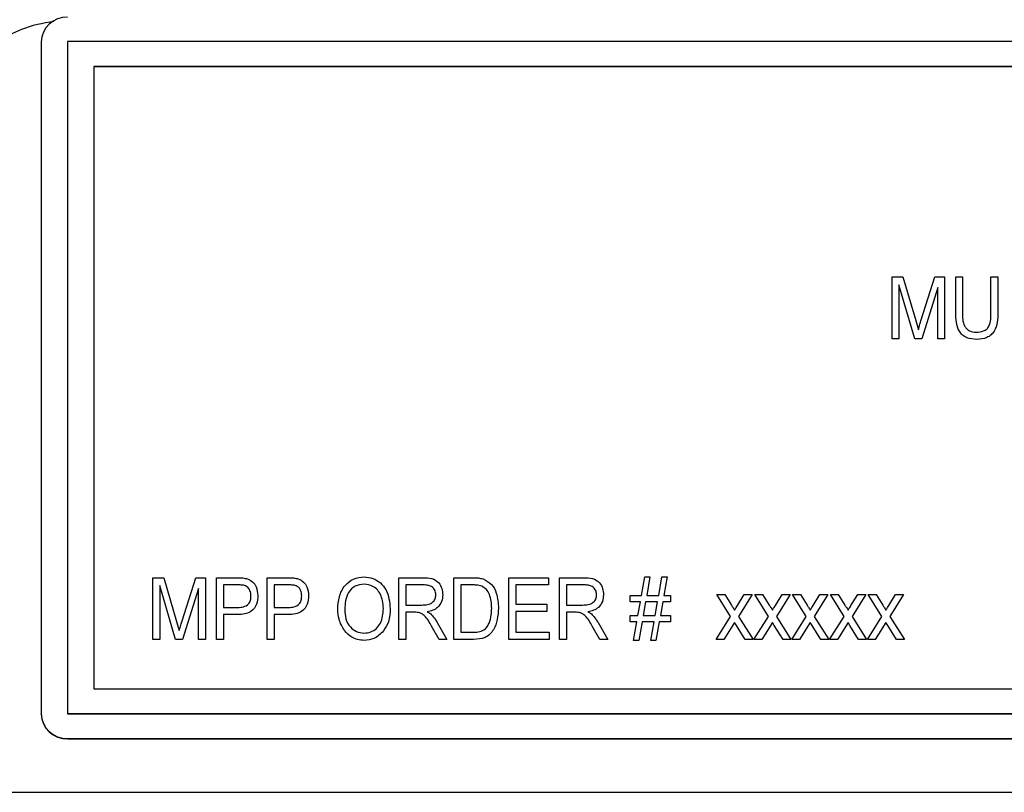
# Model space of a CAD drawing. Header units: inches. Extents: x 0.6 to 16.3, y 0.2 to 11.5.
# Tile 16 of 23: x 11 to 11.7, y 6.3 to 6.9. Entities that reach past the tile are written whole.
import ezdxf

# ---------------------------------------------------------------- set-up
doc = ezdxf.new("R2010")
doc.units = ezdxf.units.IN
doc.header["$MEASUREMENT"] = 0

msp = doc.modelspace()

# ---------------------------------------------------------------- linework, layer by layer
at = {"color": 7, "linetype": 'Continuous', "lineweight": 25}
for p, q in [((10.98016, 6.86281), (10.98016, 6.35556)), ((11.00016, 6.86304), (11.00016, 6.3558)), ((12.62683, 6.86304), (11.00016, 6.86304)), ((11.02016, 6.84437), (11.02016, 6.37447)), ((12.60683, 6.84437), (11.02016, 6.84437)), ((12.60683, 6.84413), (11.02016, 6.84413)), ((11.62298, 6.68542), (11.63111, 6.68542)), ((11.62298, 6.63875), (11.62298, 6.68542)), ((11.64008, 6.63875), (11.62818, 6.67949)), ((11.62818, 6.67949), (11.62818, 6.63875)), ((11.63111, 6.68542), (11.64084, 6.65238)), ((11.64505, 6.65294), (11.65524, 6.68542)), ((11.65524, 6.68542), (11.66259, 6.68542)), ((11.66259, 6.68542), (11.66259, 6.63875)), ((11.67103, 6.68542), (11.67623, 6.68542)), ((11.67103, 6.65856), (11.67103, 6.68542)), ((11.67623, 6.68542), (11.67623, 6.65853)), ((11.69766, 6.68542), (11.70285, 6.68542)), ((11.69766, 6.65853), (11.69766, 6.68542)), ((11.70285, 6.68542), (11.70285, 6.65856)), ((11.6574, 6.67728), (11.64539, 6.63875)), ((11.6574, 6.63875), (11.6574, 6.67728)), ((11.64084, 6.65238), (11.64279, 6.64546)), ((11.62818, 6.63875), (11.62298, 6.63875)), ((11.64539, 6.63875), (11.64008, 6.63875)), ((11.66259, 6.63875), (11.6574, 6.63875)), ((11.06471, 6.45825), (11.07283, 6.45825)), ((11.06471, 6.41157), (11.06471, 6.45825)), ((11.07283, 6.45825), (11.08256, 6.42521)), ((11.08677, 6.42577), (11.09696, 6.45825)), ((11.09696, 6.45825), (11.10432, 6.45825)), ((11.10432, 6.45825), (11.10432, 6.41157)), ((11.11276, 6.45825), (11.12816, 6.45825)), ((11.11276, 6.41157), (11.11276, 6.45825)), ((11.15107, 6.45825), (11.16647, 6.45825)), ((11.15107, 6.41157), (11.15107, 6.45825)), ((11.25042, 6.45825), (11.26879, 6.45825)), ((11.25042, 6.41157), (11.25042, 6.45825)), ((11.29198, 6.45825), (11.30607, 6.45825)), ((11.29198, 6.41157), (11.29198, 6.45825)), ((11.33354, 6.45825), (11.36341, 6.45825)), ((11.33354, 6.41157), (11.33354, 6.45825)), ((11.36341, 6.45825), (11.36341, 6.4528)), ((11.37185, 6.45825), (11.39021, 6.45825)), ((11.37185, 6.41157), (11.37185, 6.45825)), ((11.43368, 6.44492), (11.43614, 6.45886)), ((11.43614, 6.45886), (11.44007, 6.45886)), ((11.44007, 6.45886), (11.43762, 6.44492)), ((11.44667, 6.44492), (11.44912, 6.45886)), ((11.44912, 6.45886), (11.45306, 6.45886)), ((11.45306, 6.45886), (11.4506, 6.44492)), ((11.0818, 6.41157), (11.0699, 6.45231)), ((11.0699, 6.45231), (11.0699, 6.41157)), ((11.09912, 6.45011), (11.08712, 6.41157)), ((11.09912, 6.41157), (11.09912, 6.45011)), ((11.12873, 6.4528), (11.11795, 6.4528)), ((11.11795, 6.4528), (11.11795, 6.43582)), ((11.16704, 6.4528), (11.15627, 6.4528)), ((11.15627, 6.4528), (11.15627, 6.43582)), ((11.26915, 6.4528), (11.25562, 6.4528)), ((11.25562, 6.4528), (11.25562, 6.43764)), ((11.30595, 6.4528), (11.29717, 6.4528)), ((11.29717, 6.4528), (11.29717, 6.41703)), ((11.33873, 6.4528), (11.33873, 6.43825)), ((11.36341, 6.4528), (11.33873, 6.4528)), ((11.39058, 6.4528), (11.37704, 6.4528)), ((11.37704, 6.4528), (11.37704, 6.43764)), ((11.4251, 6.44492), (11.43368, 6.44492)), ((11.4251, 6.44007), (11.4251, 6.44492)), ((11.43762, 6.44492), (11.44667, 6.44492)), ((11.4506, 6.44492), (11.45562, 6.44492)), ((11.45562, 6.44492), (11.45562, 6.44007)), ((11.49068, 6.44552), (11.49663, 6.44552)), ((11.50101, 6.42906), (11.49068, 6.44552)), ((11.49663, 6.44552), (11.5016, 6.43761)), ((11.5062, 6.43731), (11.51136, 6.44552)), ((11.5173, 6.44552), (11.50698, 6.42906)), ((11.51136, 6.44552), (11.5173, 6.44552)), ((11.51925, 6.44552), (11.5252, 6.44552)), ((11.52958, 6.42906), (11.51925, 6.44552)), ((11.5252, 6.44552), (11.53017, 6.43761)), ((11.53478, 6.43731), (11.53993, 6.44552)), ((11.54588, 6.44552), (11.53555, 6.42906)), ((11.53993, 6.44552), (11.54588, 6.44552)), ((11.54782, 6.44552), (11.55377, 6.44552)), ((11.55815, 6.42906), (11.54782, 6.44552)), ((11.55377, 6.44552), (11.55874, 6.43761)), ((11.56335, 6.43731), (11.5685, 6.44552)), ((11.57445, 6.44552), (11.56412, 6.42906)), ((11.5685, 6.44552), (11.57445, 6.44552)), ((11.5764, 6.44552), (11.58234, 6.44552)), ((11.58672, 6.42906), (11.5764, 6.44552)), ((11.58234, 6.44552), (11.58731, 6.43761)), ((11.59192, 6.43731), (11.59707, 6.44552)), ((11.60302, 6.44552), (11.59269, 6.42906)), ((11.59707, 6.44552), (11.60302, 6.44552)), ((11.60497, 6.44552), (11.61091, 6.44552)), ((11.6153, 6.42906), (11.60497, 6.44552)), ((11.61091, 6.44552), (11.61588, 6.43761)), ((11.62049, 6.43731), (11.62564, 6.44552)), ((11.63159, 6.44552), (11.62126, 6.42906)), ((11.62564, 6.44552), (11.63159, 6.44552)), ((11.11795, 6.43582), (11.12883, 6.43582)), ((11.15627, 6.43582), (11.16714, 6.43582)), ((11.25562, 6.43764), (11.2678, 6.43764)), ((11.33873, 6.43825), (11.36211, 6.43825)), ((11.36211, 6.43825), (11.36211, 6.43279)), ((11.37704, 6.43764), (11.38923, 6.43764)), ((11.43283, 6.44007), (11.4251, 6.44007)), ((11.431, 6.42976), (11.43283, 6.44007)), ((11.43676, 6.44007), (11.43494, 6.42976)), ((11.44581, 6.44007), (11.43676, 6.44007)), ((11.44399, 6.42976), (11.44581, 6.44007)), ((11.44975, 6.44007), (11.44793, 6.42976)), ((11.45562, 6.44007), (11.44975, 6.44007)), ((11.12851, 6.43037), (11.11795, 6.43037)), ((11.11795, 6.43037), (11.11795, 6.41157)), ((11.16682, 6.43037), (11.15627, 6.43037)), ((11.15627, 6.43037), (11.15627, 6.41157)), ((11.26224, 6.43219), (11.25562, 6.43219)), ((11.25562, 6.43219), (11.25562, 6.41157)), ((11.33873, 6.43279), (11.33873, 6.41703)), ((11.36211, 6.43279), (11.33873, 6.43279)), ((11.38367, 6.43219), (11.37704, 6.43219)), ((11.37704, 6.43219), (11.37704, 6.41157)), ((11.4251, 6.42976), (11.431, 6.42976)), ((11.4251, 6.42491), (11.4251, 6.42976)), ((11.43494, 6.42976), (11.44399, 6.42976)), ((11.44793, 6.42976), (11.45562, 6.42976)), ((11.45562, 6.42976), (11.45562, 6.42491)), ((11.49003, 6.41157), (11.50101, 6.42906)), ((11.50698, 6.42906), (11.51795, 6.41157)), ((11.5186, 6.41157), (11.52958, 6.42906)), ((11.53555, 6.42906), (11.54652, 6.41157)), ((11.54717, 6.41157), (11.55815, 6.42906)), ((11.56412, 6.42906), (11.5751, 6.41157)), ((11.57575, 6.41157), (11.58672, 6.42906)), ((11.59269, 6.42906), (11.60367, 6.41157)), ((11.60432, 6.41157), (11.6153, 6.42906)), ((11.62126, 6.42906), (11.63224, 6.41157)), ((11.08256, 6.42521), (11.08451, 6.41829)), ((11.28088, 6.41157), (11.27511, 6.42156)), ((11.27947, 6.42433), (11.28678, 6.41157)), ((11.40231, 6.41157), (11.39654, 6.42156)), ((11.4009, 6.42433), (11.40821, 6.41157)), ((11.43015, 6.42491), (11.4251, 6.42491)), ((11.42769, 6.41097), (11.43015, 6.42491)), ((11.43409, 6.42491), (11.43163, 6.41097)), ((11.44314, 6.42491), (11.43409, 6.42491)), ((11.44068, 6.41097), (11.44314, 6.42491)), ((11.44707, 6.42491), (11.44462, 6.41097)), ((11.45562, 6.42491), (11.44707, 6.42491)), ((11.50399, 6.42432), (11.49599, 6.41157)), ((11.50537, 6.42213), (11.50399, 6.42432)), ((11.512, 6.41157), (11.50537, 6.42213)), ((11.53256, 6.42432), (11.52456, 6.41157)), ((11.53394, 6.42213), (11.53256, 6.42432)), ((11.54057, 6.41157), (11.53394, 6.42213)), ((11.56114, 6.42432), (11.55313, 6.41157)), ((11.56252, 6.42213), (11.56114, 6.42432)), ((11.56914, 6.41157), (11.56252, 6.42213)), ((11.58971, 6.42432), (11.5817, 6.41157)), ((11.59109, 6.42213), (11.58971, 6.42432)), ((11.59771, 6.41157), (11.59109, 6.42213)), ((11.61828, 6.42432), (11.61027, 6.41157)), ((11.61966, 6.42213), (11.61828, 6.42432)), ((11.62628, 6.41157), (11.61966, 6.42213)), ((11.0699, 6.41157), (11.06471, 6.41157)), ((11.08712, 6.41157), (11.0818, 6.41157)), ((11.10432, 6.41157), (11.09912, 6.41157)), ((11.11795, 6.41157), (11.11276, 6.41157)), ((11.15627, 6.41157), (11.15107, 6.41157)), ((11.25562, 6.41157), (11.25042, 6.41157)), ((11.28678, 6.41157), (11.28088, 6.41157)), ((11.30672, 6.41157), (11.29198, 6.41157)), ((11.29717, 6.41703), (11.30609, 6.41703)), ((11.36406, 6.41157), (11.33354, 6.41157)), ((11.33873, 6.41703), (11.36406, 6.41703)), ((11.36406, 6.41703), (11.36406, 6.41157)), ((11.37704, 6.41157), (11.37185, 6.41157)), ((11.40821, 6.41157), (11.40231, 6.41157)), ((11.43163, 6.41097), (11.42769, 6.41097)), ((11.44462, 6.41097), (11.44068, 6.41097)), ((11.49599, 6.41157), (11.49003, 6.41157)), ((11.51795, 6.41157), (11.512, 6.41157)), ((11.52456, 6.41157), (11.5186, 6.41157)), ((11.54652, 6.41157), (11.54057, 6.41157)), ((11.55313, 6.41157), (11.54717, 6.41157)), ((11.5751, 6.41157), (11.56914, 6.41157)), ((11.5817, 6.41157), (11.57575, 6.41157)), ((11.60367, 6.41157), (11.59771, 6.41157)), ((11.61027, 6.41157), (11.60432, 6.41157)), ((11.63224, 6.41157), (11.62628, 6.41157)), ((11.02016, 6.37447), (12.60683, 6.37447)), ((10.98016, 6.35532), (10.98016, 6.35556)), ((11.00016, 6.3558), (11.00016, 6.35556)), ((11.00016, 6.3558), (12.62683, 6.3558)), ((11.00016, 6.35556), (12.62683, 6.35556)), ((11.00016, 6.33689), (12.62683, 6.33689)), ((11.00016, 6.33689), (11.00016, 6.33665)), ((11.00016, 6.33665), (12.62683, 6.33665)), ((10.71217, 6.29623), (12.96851, 6.29623))]:
    msp.add_line(p, q, dxfattribs=at)
for centre, start, end in [((10.99952, 6.86212), 88.10024, 177.96502), ((10.99952, 6.35625), 182.03498, 271.89976), ((10.99952, 6.35601), 182.03498, 271.89976)]:
    msp.add_arc(centre, 0.01937, start, end, dxfattribs=at)
for points, knots in [([(10.98982, 6.87837), (10.98147, 6.87683), (10.9665, 6.87407), (10.95361, 6.86652), (10.94791, 6.86318)], [0, 0, 0, 0, 0.557814, 1, 1, 1, 1]), ([(11.68701, 6.63814), (11.68439, 6.63834), (11.68045, 6.63864), (11.67601, 6.64135), (11.67126, 6.64725), (11.67113, 6.65354), (11.67103, 6.65856)], [0, 0, 0, 0, 0.2500022, 0.3754713, 0.5009046, 1, 1, 1, 1]), ([(11.67623, 6.65853), (11.67617, 6.65501), (11.6761, 6.65061), (11.67907, 6.64623), (11.68199, 6.64406), (11.68477, 6.64378), (11.68662, 6.6436)], [0, 0, 0, 0, 0.4999106, 0.6254048, 0.7508085, 1, 1, 1, 1]), ([(11.68662, 6.6436), (11.68852, 6.64372), (11.69137, 6.64392), (11.69458, 6.6459), (11.69767, 6.65041), (11.69766, 6.65492), (11.69766, 6.65853)], [0, 0, 0, 0, 0.249752, 0.374936, 0.500094, 1, 1, 1, 1]), ([(11.70285, 6.65856), (11.70275, 6.65356), (11.70263, 6.6473), (11.69783, 6.64153), (11.69354, 6.6387), (11.68962, 6.63836), (11.68701, 6.63814)], [0, 0, 0, 0, 0.498982, 0.624581, 0.750137, 1, 1, 1, 1]), ([(11.64279, 6.64546), (11.6432, 6.64686), (11.64393, 6.64936), (11.64471, 6.65185), (11.64505, 6.65294)], [0, 0, 0, 0, 0.559995, 1, 1, 1, 1]), ([(11.12816, 6.45825), (11.12968, 6.45825), (11.13239, 6.45824), (11.13502, 6.45762), (11.13618, 6.45735)], [0, 0, 0, 0, 0.560429, 1, 1, 1, 1]), ([(11.13618, 6.45735), (11.13756, 6.45667), (11.14032, 6.45531), (11.14337, 6.45074), (11.14372, 6.44701), (11.14393, 6.44473)], [0, 0, 0, 0, 0.2795843, 0.5600322, 1, 1, 1, 1]), ([(11.16647, 6.45825), (11.16799, 6.45825), (11.1707, 6.45824), (11.17333, 6.45762), (11.17449, 6.45735)], [0, 0, 0, 0, 0.560429, 1, 1, 1, 1]), ([(11.17449, 6.45735), (11.17587, 6.45667), (11.17863, 6.45531), (11.18168, 6.45074), (11.18203, 6.44701), (11.18224, 6.44473)], [0, 0, 0, 0, 0.279584, 0.560032, 1, 1, 1, 1]), ([(11.20432, 6.4343), (11.20448, 6.43753), (11.2048, 6.44398), (11.20899, 6.45229), (11.21598, 6.45793), (11.22143, 6.45855), (11.22415, 6.45886)], [0, 0, 0, 0, 0.2811022, 0.5606668, 0.7804755, 1, 1, 1, 1]), ([(11.22415, 6.45886), (11.22641, 6.45864), (11.23094, 6.45819), (11.23672, 6.45455), (11.24268, 6.44708), (11.24341, 6.4399), (11.24393, 6.43487)], [0, 0, 0, 0, 0.186969, 0.374007, 0.561263, 1, 1, 1, 1]), ([(11.26879, 6.45825), (11.27098, 6.45824), (11.27533, 6.45823), (11.28069, 6.45495), (11.28317, 6.45016), (11.28342, 6.44698), (11.28354, 6.44539)], [0, 0, 0, 0, 0.281472, 0.55823, 0.77891, 1, 1, 1, 1]), ([(11.30607, 6.45825), (11.30758, 6.45824), (11.31027, 6.45823), (11.31288, 6.45765), (11.31403, 6.45739)], [0, 0, 0, 0, 0.560309, 1, 1, 1, 1]), ([(11.31403, 6.45739), (11.31633, 6.45615), (11.32097, 6.45366), (11.32506, 6.44532), (11.32549, 6.43902), (11.32575, 6.43517)], [0, 0, 0, 0, 0.278195, 0.558779, 1, 1, 1, 1]), ([(11.39021, 6.45825), (11.39241, 6.45824), (11.39676, 6.45823), (11.40212, 6.45495), (11.4046, 6.45016), (11.40484, 6.44698), (11.40497, 6.44539)], [0, 0, 0, 0, 0.281472, 0.55823, 0.77891, 1, 1, 1, 1]), ([(11.13873, 6.44447), (11.13861, 6.44582), (11.13837, 6.44852), (11.13591, 6.45194), (11.13213, 6.45276), (11.12987, 6.45278), (11.12873, 6.4528)], [0, 0, 0, 0, 0.280479, 0.559115, 0.778502, 1, 1, 1, 1]), ([(11.17704, 6.44447), (11.17692, 6.44582), (11.17668, 6.44852), (11.17422, 6.45194), (11.17044, 6.45276), (11.16818, 6.45278), (11.16704, 6.4528)], [0, 0, 0, 0, 0.280479, 0.559115, 0.778502, 1, 1, 1, 1]), ([(11.22419, 6.4534), (11.22181, 6.45309), (11.21705, 6.45246), (11.21018, 6.44552), (11.20978, 6.43874), (11.20951, 6.43422)], [0, 0, 0, 0, 0.249864, 0.500129, 1, 1, 1, 1]), ([(11.23656, 6.44556), (11.23586, 6.44677), (11.23445, 6.4492), (11.23029, 6.45247), (11.2265, 6.45305), (11.22419, 6.4534)], [0, 0, 0, 0, 0.281071, 0.562112, 1, 1, 1, 1]), ([(11.27834, 6.44536), (11.27822, 6.44658), (11.27798, 6.44901), (11.27537, 6.45164), (11.27219, 6.45267), (11.27017, 6.45275), (11.26915, 6.4528)], [0, 0, 0, 0, 0.279816, 0.558243, 0.778758, 1, 1, 1, 1]), ([(11.31302, 6.45187), (11.31173, 6.4522), (11.30941, 6.45279), (11.30701, 6.45279), (11.30595, 6.4528)], [0, 0, 0, 0, 0.559046, 1, 1, 1, 1]), ([(11.32055, 6.43524), (11.32036, 6.43881), (11.3201, 6.4438), (11.31679, 6.44954), (11.31428, 6.45109), (11.31302, 6.45187)], [0, 0, 0, 0, 0.559955, 0.78064, 1, 1, 1, 1]), ([(11.39977, 6.44536), (11.39965, 6.44658), (11.39941, 6.44901), (11.3968, 6.45164), (11.39362, 6.45267), (11.39159, 6.45275), (11.39058, 6.4528)], [0, 0, 0, 0, 0.279816, 0.558243, 0.778758, 1, 1, 1, 1]), ([(11.14393, 6.44473), (11.14375, 6.44255), (11.14341, 6.43822), (11.13972, 6.43277), (11.13399, 6.43057), (11.13034, 6.43044), (11.12851, 6.43037)], [0, 0, 0, 0, 0.280511, 0.559034, 0.778919, 1, 1, 1, 1]), ([(11.12883, 6.43582), (11.13029, 6.43588), (11.13319, 6.43599), (11.13693, 6.43799), (11.13856, 6.44127), (11.13867, 6.4434), (11.13873, 6.44447)], [0, 0, 0, 0, 0.281153, 0.559073, 0.778944, 1, 1, 1, 1]), ([(11.18224, 6.44473), (11.18207, 6.44255), (11.18172, 6.43822), (11.17803, 6.43277), (11.1723, 6.43057), (11.16865, 6.43044), (11.16682, 6.43037)], [0, 0, 0, 0, 0.280511, 0.559034, 0.778919, 1, 1, 1, 1]), ([(11.16714, 6.43582), (11.1686, 6.43588), (11.17151, 6.43599), (11.17524, 6.43799), (11.17687, 6.44127), (11.17699, 6.4434), (11.17704, 6.44447)], [0, 0, 0, 0, 0.281153, 0.559073, 0.778944, 1, 1, 1, 1]), ([(11.23873, 6.43501), (11.23864, 6.43704), (11.23849, 6.44067), (11.23715, 6.44406), (11.23656, 6.44556)], [0, 0, 0, 0, 0.5599438, 1, 1, 1, 1]), ([(11.2678, 6.43764), (11.26923, 6.43766), (11.27208, 6.4377), (11.27587, 6.43927), (11.27803, 6.44221), (11.27824, 6.44431), (11.27834, 6.44536)], [0, 0, 0, 0, 0.281468, 0.559882, 0.779719, 1, 1, 1, 1]), ([(11.28354, 6.44539), (11.2834, 6.44364), (11.28314, 6.44015), (11.28024, 6.43589), (11.27615, 6.4334), (11.27328, 6.43279), (11.27185, 6.43249)], [0, 0, 0, 0, 0.28019, 0.559144, 0.779314, 1, 1, 1, 1]), ([(11.38923, 6.43764), (11.39066, 6.43766), (11.39351, 6.4377), (11.3973, 6.43927), (11.39946, 6.44221), (11.39967, 6.44431), (11.39977, 6.44536)], [0, 0, 0, 0, 0.281468, 0.5598819, 0.7797191, 1, 1, 1, 1]), ([(11.40497, 6.44539), (11.40483, 6.44364), (11.40457, 6.44015), (11.40166, 6.43589), (11.39758, 6.4334), (11.39471, 6.43279), (11.39328, 6.43249)], [0, 0, 0, 0, 0.2801902, 0.5591445, 0.7793137, 1, 1, 1, 1]), ([(11.20938, 6.41829), (11.20771, 6.42109), (11.20472, 6.42609), (11.20444, 6.43179), (11.20432, 6.4343)], [0, 0, 0, 0, 0.5591025, 1, 1, 1, 1]), ([(11.20951, 6.43422), (11.20964, 6.43187), (11.2099, 6.42718), (11.21307, 6.4212), (11.21815, 6.41713), (11.22211, 6.41666), (11.22408, 6.41642)], [0, 0, 0, 0, 0.280986, 0.560498, 0.780477, 1, 1, 1, 1]), ([(11.22408, 6.41642), (11.22582, 6.41659), (11.22928, 6.41693), (11.23362, 6.41984), (11.23811, 6.4256), (11.23847, 6.43113), (11.23873, 6.43501)], [0, 0, 0, 0, 0.186769, 0.373612, 0.560743, 1, 1, 1, 1]), ([(11.24393, 6.43487), (11.24376, 6.43151), (11.24347, 6.42552), (11.24025, 6.42037), (11.23883, 6.4181)], [0, 0, 0, 0, 0.560285, 1, 1, 1, 1]), ([(11.32575, 6.43517), (11.32523, 6.42947), (11.32458, 6.42232), (11.31932, 6.41544), (11.31435, 6.41207), (11.30977, 6.41177), (11.30672, 6.41157)], [0, 0, 0, 0, 0.498621, 0.624388, 0.749821, 1, 1, 1, 1]), ([(11.31856, 6.42383), (11.31923, 6.42592), (11.32042, 6.42964), (11.32051, 6.43353), (11.32055, 6.43524)], [0, 0, 0, 0, 0.559565, 1, 1, 1, 1]), ([(11.5016, 6.43761), (11.50205, 6.4369), (11.50285, 6.43564), (11.50364, 6.43437), (11.50399, 6.43381)], [0, 0, 0, 0, 0.56, 1, 1, 1, 1]), ([(11.50399, 6.43381), (11.50441, 6.43446), (11.50514, 6.43563), (11.50588, 6.4368), (11.5062, 6.43731)], [0, 0, 0, 0, 0.56, 1, 1, 1, 1]), ([(11.53017, 6.43761), (11.53062, 6.4369), (11.53142, 6.43564), (11.53221, 6.43437), (11.53256, 6.43381)], [0, 0, 0, 0, 0.56, 1, 1, 1, 1]), ([(11.53256, 6.43381), (11.53298, 6.43446), (11.53372, 6.43563), (11.53445, 6.4368), (11.53478, 6.43731)], [0, 0, 0, 0, 0.56, 1, 1, 1, 1]), ([(11.55874, 6.43761), (11.55919, 6.4369), (11.55999, 6.43564), (11.56079, 6.43437), (11.56114, 6.43381)], [0, 0, 0, 0, 0.56, 1, 1, 1, 1]), ([(11.56114, 6.43381), (11.56155, 6.43446), (11.56229, 6.43563), (11.56302, 6.4368), (11.56335, 6.43731)], [0, 0, 0, 0, 0.56, 1, 1, 1, 1]), ([(11.58731, 6.43761), (11.58776, 6.4369), (11.58856, 6.43564), (11.58936, 6.43437), (11.58971, 6.43381)], [0, 0, 0, 0, 0.56, 1, 1, 1, 1]), ([(11.58971, 6.43381), (11.59012, 6.43446), (11.59086, 6.43563), (11.59159, 6.4368), (11.59192, 6.43731)], [0, 0, 0, 0, 0.56, 1, 1, 1, 1]), ([(11.61588, 6.43761), (11.61633, 6.4369), (11.61713, 6.43564), (11.61793, 6.43437), (11.61828, 6.43381)], [0, 0, 0, 0, 0.56, 1, 1, 1, 1]), ([(11.61828, 6.43381), (11.61869, 6.43446), (11.61943, 6.43563), (11.62017, 6.4368), (11.62049, 6.43731)], [0, 0, 0, 0, 0.56, 1, 1, 1, 1]), ([(11.08451, 6.41829), (11.08492, 6.41969), (11.08566, 6.42219), (11.08643, 6.42468), (11.08677, 6.42577)], [0, 0, 0, 0, 0.559995, 1, 1, 1, 1]), ([(11.27511, 6.42156), (11.27359, 6.42447), (11.27147, 6.42851), (11.26637, 6.43212), (11.26362, 6.43216), (11.26224, 6.43219)], [0, 0, 0, 0, 0.560977, 0.77974, 1, 1, 1, 1]), ([(11.27185, 6.43249), (11.27251, 6.43215), (11.27369, 6.43154), (11.27468, 6.43069), (11.27512, 6.43031)], [0, 0, 0, 0, 0.560147, 1, 1, 1, 1]), ([(11.27512, 6.43031), (11.27602, 6.42925), (11.27764, 6.42737), (11.27891, 6.42526), (11.27947, 6.42433)], [0, 0, 0, 0, 0.559973, 1, 1, 1, 1]), ([(11.39654, 6.42156), (11.39502, 6.42447), (11.3929, 6.42851), (11.38779, 6.43212), (11.38505, 6.43216), (11.38367, 6.43219)], [0, 0, 0, 0, 0.560977, 0.77974, 1, 1, 1, 1]), ([(11.39328, 6.43249), (11.39394, 6.43215), (11.39512, 6.43154), (11.39611, 6.43069), (11.39655, 6.43031)], [0, 0, 0, 0, 0.560147, 1, 1, 1, 1]), ([(11.39655, 6.43031), (11.39745, 6.42925), (11.39907, 6.42737), (11.40034, 6.42526), (11.4009, 6.42433)], [0, 0, 0, 0, 0.559973, 1, 1, 1, 1]), ([(11.22412, 6.41097), (11.2225, 6.41107), (11.21925, 6.41128), (11.2138, 6.41348), (11.21105, 6.41647), (11.20938, 6.41829)], [0, 0, 0, 0, 0.280496, 0.560777, 1, 1, 1, 1]), ([(11.23883, 6.4181), (11.23658, 6.41582), (11.23255, 6.41175), (11.2267, 6.41121), (11.22412, 6.41097)], [0, 0, 0, 0, 0.559068, 1, 1, 1, 1]), ([(11.30609, 6.41703), (11.30755, 6.41708), (11.31045, 6.41717), (11.31441, 6.41838), (11.31713, 6.42091), (11.31809, 6.42286), (11.31856, 6.42383)], [0, 0, 0, 0, 0.2807474, 0.5599995, 0.7797085, 1, 1, 1, 1])]:
    msp.add_open_spline(points, degree=3, knots=knots, dxfattribs=at)

doc.saveas('drawing.dxf')
